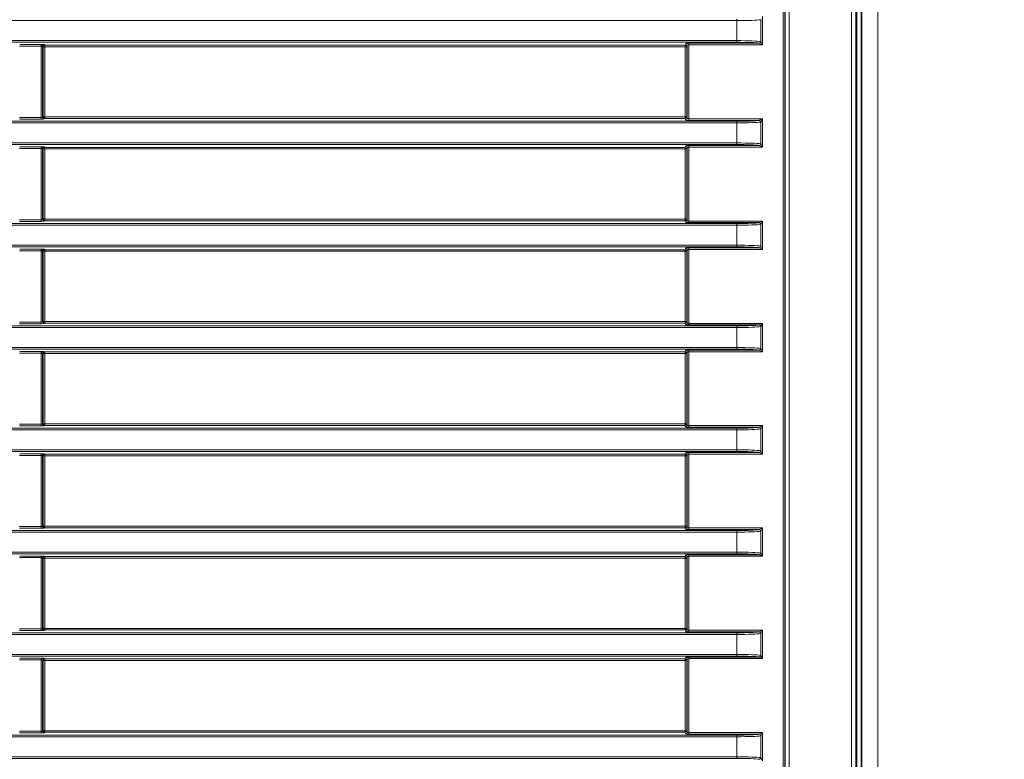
# Model space of a CAD drawing. Header units: millimetres. Extents: x 0 to 1118, y 0 to 864.
# Tile 160 of 172: x 961 to 991, y 364 to 386. Entities that reach past the tile are written whole.
import ezdxf

# ---------------------------------------------------------------- set-up
doc = ezdxf.new("R2010")
doc.units = ezdxf.units.MM
doc.layers.add('ALPHAREV', color=7, linetype='Continuous', lineweight=25)
doc.styles.add('SLDTEXTSTYLE0', font='TXT', dxfattribs={"width": 0.605})
doc.dimstyles.new('SLDDIMSTYLE0', dxfattribs={"dimtxt": 3.175, "dimasz": 4.572, "dimexe": 0, "dimexo": 0.0625, "dimgap": 0.79375, "dimtad": 0, "dimtih": 1, "dimtoh": 1, "dimdec": 1, "dimlfac": 4, "dimrnd": 1e-09, "dimzin": 12, "dimdsep": 46, "dimtxsty": 'SLDTEXTSTYLE0', "dimsah": 1, "dimcen": 0.09, "dimadec": 0, "dimazin": 3, "dimtfac": 1, "dimtofl": 0, "dimtmove": 0, "dimatfit": 3, "dimfxl": 1, "dimfrac": 2, "dimtolj": 1, "dimtzin": 12, "dimarcsym": 0})

# ---------------------------------------------------------------- blocks, each defined once
blk = doc.blocks.new('_D_8')
at = {"layer": 'ALPHAREV'}
for p, q in [((1065.347, 404.285), (1064.256, 404.285)), ((1064.256, 404.285), (1064.256, 399.412)), ((1071.411, 404.285), (1072.502, 404.285)), ((1072.502, 404.285), (1072.502, 399.412)), ((1074.319, 401.849), (1077.494, 401.849)), ((1077.494, 401.849), (1077.494, 391.371)), ((1064.256, 399.412), (1065.347, 399.412)), ((1072.502, 399.412), (1071.411, 399.412)), ((962.925, 391.371), (1079.094, 391.371)), ((1077.494, 330.219), (1077.494, 391.371)), ((962.909, 330.219), (1079.094, 330.219))]:
    blk.add_line(p, q, dxfattribs=at)
for points in [[(1077.494, 391.371), (1076.732, 386.799), (1078.256, 386.799)], [(1077.494, 330.219), (1078.256, 334.791), (1076.732, 334.791)]]:
    blk.add_solid(points, dxfattribs=at)
at = {"layer": 'ALPHAREV', "char_height": 3.175, "attachment_point": 1, "style": 'SLDTEXTSTYLE0'}
for s, insert in [('244.6', (1052.251, 403.505)), ('9.6', (1065.347, 403.505))]:
    blk.add_mtext(s, dxfattribs=dict(at, insert=insert))

msp = doc.modelspace()

# ---------------------------------------------------------------- linework, layer by layer
at = {"color": 7, "linetype": 'Continuous', "lineweight": 35}
for p, q in [((986.985, 400.769), (986.985, 321.146)), ((987.131, 399.832), (987.131, 322.082))]:
    msp.add_line(p, q, dxfattribs=at)
at = {"color": 7, "linetype": 'Continuous', "lineweight": 18}
for p, q in [((986.834, 321.156), (986.834, 400.758)), ((986.959, 400.758), (986.959, 321.156)), ((987.631, 399.832), (987.631, 322.082)), ((984.746, 325.83), (984.746, 396.085)), ((984.796, 396.085), (984.796, 325.83)), ((984.804, 325.822), (984.804, 396.093)), ((984.929, 396.093), (984.929, 325.822)), ((983.327, 386.285), (983.327, 386.335)), ((984.108, 386.412), (984.108, 385.545)), ((983.327, 386.285), (794.184, 386.285)), ((983.327, 385.672), (983.327, 386.285)), ((984.059, 385.642), (984.059, 386.315)), ((794.184, 385.672), (983.327, 385.672)), ((983.327, 385.622), (794.184, 385.622)), ((962.084, 385.505), (961.43, 385.505)), ((961.432, 385.555), (962.178, 385.555)), ((962.083, 383.327), (962.083, 385.5)), ((962.133, 385.5), (962.083, 385.5)), ((962.133, 385.503), (962.084, 385.505)), ((962.146, 385.488), (962.133, 385.5)), ((962.133, 385.5), (962.133, 383.332)), ((962.146, 383.344), (962.146, 385.488)), ((962.196, 385.488), (962.146, 385.488)), ((962.178, 385.555), (962.196, 385.537)), ((962.196, 385.537), (981.75, 385.537)), ((962.196, 385.537), (962.196, 385.488)), ((981.75, 385.488), (962.196, 385.488)), ((962.196, 385.488), (962.196, 383.344)), ((981.75, 385.537), (981.768, 385.589)), ((981.75, 385.537), (981.75, 385.488)), ((981.75, 385.488), (981.8, 385.488)), ((981.75, 383.344), (981.75, 385.488)), ((981.817, 385.539), (981.8, 385.488)), ((981.8, 385.488), (981.8, 383.344)), ((981.817, 383.293), (981.817, 385.539)), ((981.867, 385.594), (984.006, 385.594)), ((981.867, 385.594), (981.867, 385.545)), ((984.108, 385.545), (981.867, 385.545)), ((981.867, 385.545), (981.867, 383.287)), ((983.327, 385.622), (983.327, 385.672)), ((984.108, 385.545), (984.01, 385.593)), ((984.059, 385.642), (984.108, 385.545)), ((961.43, 383.327), (962.083, 383.327)), ((962.083, 383.327), (962.083, 383.277)), ((962.133, 383.332), (962.146, 383.344)), ((962.146, 383.344), (962.196, 383.344)), ((962.196, 383.344), (962.196, 383.295)), ((962.196, 383.344), (981.75, 383.344)), ((981.75, 383.344), (981.8, 383.344)), ((981.75, 383.344), (981.75, 383.295)), ((981.8, 383.344), (981.817, 383.293)), ((794.184, 383.21), (983.327, 383.21)), ((983.327, 383.16), (794.184, 383.16)), ((962.083, 383.277), (961.43, 383.277)), ((962.196, 383.295), (962.183, 383.282)), ((981.75, 383.295), (962.196, 383.295)), ((981.768, 383.243), (981.75, 383.295)), ((981.867, 383.238), (981.867, 383.287)), ((981.867, 383.287), (984.108, 383.287)), ((984.006, 383.238), (981.867, 383.238)), ((983.327, 383.16), (983.327, 383.21)), ((983.327, 382.547), (983.327, 383.16)), ((984.01, 383.239), (984.108, 383.287)), ((984.108, 383.287), (984.059, 383.19)), ((984.059, 382.517), (984.059, 383.19)), ((984.108, 383.287), (984.108, 382.42)), ((794.184, 382.547), (983.327, 382.547)), ((983.327, 382.497), (794.184, 382.497)), ((961.432, 382.43), (962.178, 382.43)), ((962.178, 382.43), (962.196, 382.412)), ((981.75, 382.412), (981.768, 382.464)), ((981.867, 382.469), (984.006, 382.469)), ((981.867, 382.469), (981.867, 382.42)), ((983.327, 382.497), (983.327, 382.547)), ((984.108, 382.42), (984.01, 382.468)), ((984.059, 382.517), (984.108, 382.42)), ((962.084, 382.38), (961.43, 382.38)), ((962.083, 380.202), (962.083, 382.375)), ((962.133, 382.375), (962.083, 382.375)), ((962.133, 382.378), (962.084, 382.38)), ((962.146, 382.363), (962.133, 382.375)), ((962.133, 382.375), (962.133, 380.207)), ((962.146, 380.219), (962.146, 382.363)), ((962.196, 382.363), (962.146, 382.363)), ((962.196, 382.412), (981.75, 382.412)), ((962.196, 382.412), (962.196, 382.363)), ((981.75, 382.363), (962.196, 382.363)), ((962.196, 382.363), (962.196, 380.219)), ((981.75, 382.412), (981.75, 382.363)), ((981.75, 380.219), (981.75, 382.363)), ((981.75, 382.363), (981.8, 382.363)), ((981.817, 382.414), (981.8, 382.363)), ((981.8, 382.363), (981.8, 380.219)), ((981.817, 380.168), (981.817, 382.414)), ((984.108, 382.42), (981.867, 382.42)), ((981.867, 382.42), (981.867, 380.162)), ((794.184, 380.085), (983.327, 380.085)), ((983.327, 380.035), (794.184, 380.035)), ((961.43, 380.202), (962.083, 380.202)), ((962.083, 380.152), (961.43, 380.152)), ((962.083, 380.202), (962.083, 380.152)), ((962.133, 380.207), (962.146, 380.219)), ((962.146, 380.219), (962.196, 380.219)), ((962.196, 380.17), (962.183, 380.157)), ((962.196, 380.219), (962.196, 380.17)), ((962.196, 380.219), (981.75, 380.219)), ((981.75, 380.17), (962.196, 380.17)), ((981.75, 380.219), (981.8, 380.219)), ((981.75, 380.219), (981.75, 380.17)), ((981.768, 380.118), (981.75, 380.17)), ((981.8, 380.219), (981.817, 380.168)), ((981.867, 380.113), (981.867, 380.162)), ((981.867, 380.162), (984.108, 380.162)), ((984.006, 380.113), (981.867, 380.113)), ((983.327, 380.035), (983.327, 380.085)), ((983.327, 379.422), (983.327, 380.035)), ((984.01, 380.114), (984.108, 380.162)), ((984.108, 380.162), (984.059, 380.065)), ((984.059, 379.392), (984.059, 380.065)), ((984.108, 380.162), (984.108, 379.295)), ((794.184, 379.422), (983.327, 379.422)), ((983.327, 379.372), (983.327, 379.422)), ((983.327, 379.372), (794.184, 379.372)), ((962.084, 379.255), (961.43, 379.255)), ((961.432, 379.305), (962.178, 379.305)), ((962.083, 377.077), (962.083, 379.25)), ((962.133, 379.25), (962.083, 379.25)), ((962.133, 379.253), (962.084, 379.255)), ((962.146, 379.238), (962.133, 379.25)), ((962.133, 379.25), (962.133, 377.082)), ((962.146, 377.094), (962.146, 379.238)), ((962.196, 379.238), (962.146, 379.238)), ((962.178, 379.305), (962.196, 379.287)), ((962.196, 379.287), (981.75, 379.287)), ((962.196, 379.287), (962.196, 379.238)), ((981.75, 379.238), (962.196, 379.238)), ((962.196, 379.238), (962.196, 377.094)), ((981.75, 379.287), (981.768, 379.339)), ((981.75, 379.287), (981.75, 379.238)), ((981.75, 377.094), (981.75, 379.238)), ((981.75, 379.238), (981.8, 379.238)), ((981.817, 379.289), (981.8, 379.238)), ((981.8, 379.238), (981.8, 377.094)), ((981.817, 377.043), (981.817, 379.289)), ((981.867, 379.344), (984.006, 379.344)), ((981.867, 379.344), (981.867, 379.295)), ((984.108, 379.295), (981.867, 379.295)), ((981.867, 379.295), (981.867, 377.037)), ((984.108, 379.295), (984.01, 379.343)), ((984.059, 379.392), (984.108, 379.295)), ((961.43, 377.077), (962.083, 377.077)), ((962.083, 377.027), (961.43, 377.027)), ((962.083, 377.077), (962.083, 377.027)), ((962.133, 377.082), (962.146, 377.094)), ((962.146, 377.094), (962.196, 377.094)), ((962.196, 377.045), (962.183, 377.032)), ((962.196, 377.094), (962.196, 377.045)), ((962.196, 377.094), (981.75, 377.094)), ((981.75, 377.045), (962.196, 377.045)), ((981.75, 377.094), (981.75, 377.045)), ((981.75, 377.094), (981.8, 377.094)), ((981.768, 376.993), (981.75, 377.045)), ((981.8, 377.094), (981.817, 377.043)), ((981.867, 376.988), (981.867, 377.037)), ((981.867, 377.037), (984.108, 377.037)), ((984.01, 376.989), (984.108, 377.037)), ((984.108, 377.037), (984.059, 376.94)), ((984.108, 377.037), (984.108, 376.17)), ((794.184, 376.96), (983.327, 376.96)), ((983.327, 376.91), (794.184, 376.91)), ((984.006, 376.988), (981.867, 376.988)), ((983.327, 376.91), (983.327, 376.96)), ((983.327, 376.297), (983.327, 376.91)), ((984.059, 376.267), (984.059, 376.94)), ((794.184, 376.297), (983.327, 376.297)), ((983.327, 376.247), (794.184, 376.247)), ((962.084, 376.13), (961.43, 376.13)), ((961.432, 376.18), (962.178, 376.18)), ((962.133, 376.125), (962.083, 376.125)), ((962.083, 373.952), (962.083, 376.125)), ((962.133, 376.128), (962.084, 376.13)), ((962.146, 376.113), (962.133, 376.125)), ((962.133, 376.125), (962.133, 373.957)), ((962.146, 373.969), (962.146, 376.113)), ((962.196, 376.113), (962.146, 376.113)), ((962.178, 376.18), (962.196, 376.162)), ((962.196, 376.162), (981.75, 376.162)), ((962.196, 376.162), (962.196, 376.113)), ((981.75, 376.113), (962.196, 376.113)), ((962.196, 376.113), (962.196, 373.969)), ((981.75, 376.162), (981.768, 376.214)), ((981.75, 376.162), (981.75, 376.113)), ((981.75, 376.113), (981.8, 376.113)), ((981.75, 373.969), (981.75, 376.113)), ((981.817, 376.164), (981.8, 376.113)), ((981.8, 376.113), (981.8, 373.969)), ((981.817, 373.918), (981.817, 376.164)), ((981.867, 376.219), (984.006, 376.219)), ((981.867, 376.219), (981.867, 376.17)), ((984.108, 376.17), (981.867, 376.17)), ((981.867, 376.17), (981.867, 373.912)), ((983.327, 376.247), (983.327, 376.297)), ((984.108, 376.17), (984.01, 376.218)), ((984.059, 376.267), (984.108, 376.17)), ((794.184, 373.835), (983.327, 373.835)), ((983.327, 373.785), (794.184, 373.785)), ((961.43, 373.952), (962.083, 373.952)), ((962.083, 373.902), (961.43, 373.902)), ((962.083, 373.952), (962.083, 373.902)), ((962.133, 373.957), (962.146, 373.969)), ((962.146, 373.969), (962.196, 373.969)), ((962.196, 373.92), (962.183, 373.907)), ((962.196, 373.969), (962.196, 373.92)), ((962.196, 373.969), (981.75, 373.969)), ((981.75, 373.92), (962.196, 373.92)), ((981.75, 373.969), (981.8, 373.969)), ((981.75, 373.969), (981.75, 373.92)), ((981.768, 373.868), (981.75, 373.92)), ((981.8, 373.969), (981.817, 373.918)), ((981.867, 373.863), (981.867, 373.912)), ((981.867, 373.912), (984.108, 373.912)), ((984.006, 373.863), (981.867, 373.863)), ((983.327, 373.785), (983.327, 373.835)), ((983.327, 373.172), (983.327, 373.785)), ((984.01, 373.864), (984.108, 373.912)), ((984.108, 373.912), (984.059, 373.815)), ((984.059, 373.142), (984.059, 373.815)), ((984.108, 373.912), (984.108, 373.045)), ((794.184, 373.172), (983.327, 373.172)), ((983.327, 373.122), (794.184, 373.122)), ((983.327, 373.122), (983.327, 373.172)), ((984.059, 373.142), (984.108, 373.045)), ((962.084, 373.005), (961.43, 373.005)), ((961.432, 373.055), (962.178, 373.055)), ((962.083, 370.827), (962.083, 373)), ((962.133, 373), (962.083, 373)), ((962.133, 373.003), (962.084, 373.005)), ((962.146, 372.988), (962.133, 373)), ((962.133, 373), (962.133, 370.832)), ((962.146, 370.844), (962.146, 372.988)), ((962.196, 372.988), (962.146, 372.988)), ((962.178, 373.055), (962.196, 373.037)), ((962.196, 373.037), (981.75, 373.037)), ((962.196, 373.037), (962.196, 372.988)), ((981.75, 372.988), (962.196, 372.988)), ((962.196, 372.988), (962.196, 370.844)), ((981.75, 373.037), (981.768, 373.089)), ((981.75, 373.037), (981.75, 372.988)), ((981.75, 372.988), (981.8, 372.988)), ((981.75, 370.844), (981.75, 372.988)), ((981.817, 373.039), (981.8, 372.988)), ((981.8, 372.988), (981.8, 370.844)), ((981.817, 370.793), (981.817, 373.039)), ((981.867, 373.094), (984.006, 373.094)), ((981.867, 373.094), (981.867, 373.045)), ((984.108, 373.045), (981.867, 373.045)), ((981.867, 373.045), (981.867, 370.787)), ((984.108, 373.045), (984.01, 373.093)), ((794.184, 370.71), (983.327, 370.71)), ((961.43, 370.827), (962.083, 370.827)), ((962.083, 370.777), (961.43, 370.777)), ((962.083, 370.827), (962.083, 370.777)), ((962.133, 370.832), (962.146, 370.844)), ((962.146, 370.844), (962.196, 370.844)), ((962.196, 370.795), (962.183, 370.782)), ((962.196, 370.844), (962.196, 370.795)), ((962.196, 370.844), (981.75, 370.844)), ((981.75, 370.795), (962.196, 370.795)), ((981.75, 370.844), (981.75, 370.795)), ((981.75, 370.844), (981.8, 370.844)), ((981.768, 370.743), (981.75, 370.795)), ((981.8, 370.844), (981.817, 370.793)), ((981.867, 370.738), (981.867, 370.787)), ((981.867, 370.787), (984.108, 370.787)), ((984.006, 370.738), (981.867, 370.738)), ((983.327, 370.66), (983.327, 370.71)), ((984.01, 370.739), (984.108, 370.787)), ((984.108, 370.787), (984.059, 370.69)), ((984.108, 370.787), (984.108, 369.92)), ((983.327, 370.66), (794.184, 370.66)), ((983.327, 370.047), (983.327, 370.66)), ((984.059, 370.017), (984.059, 370.69)), ((794.184, 370.047), (983.327, 370.047)), ((983.327, 369.997), (794.184, 369.997)), ((962.084, 369.88), (961.43, 369.88)), ((961.432, 369.93), (962.178, 369.93)), ((962.083, 367.702), (962.083, 369.875)), ((962.133, 369.875), (962.083, 369.875)), ((962.133, 369.878), (962.084, 369.88)), ((962.146, 369.863), (962.133, 369.875)), ((962.133, 369.875), (962.133, 367.707)), ((962.146, 367.719), (962.146, 369.863)), ((962.196, 369.863), (962.146, 369.863)), ((962.178, 369.93), (962.196, 369.912)), ((962.196, 369.912), (981.75, 369.912)), ((962.196, 369.912), (962.196, 369.863)), ((981.75, 369.863), (962.196, 369.863)), ((962.196, 369.863), (962.196, 367.719)), ((981.75, 369.912), (981.768, 369.964)), ((981.75, 369.912), (981.75, 369.863)), ((981.75, 369.863), (981.8, 369.863)), ((981.75, 367.719), (981.75, 369.863)), ((981.817, 369.914), (981.8, 369.863)), ((981.8, 369.863), (981.8, 367.719)), ((981.817, 367.668), (981.817, 369.914)), ((981.867, 369.969), (984.006, 369.969)), ((981.867, 369.969), (981.867, 369.92)), ((984.108, 369.92), (981.867, 369.92)), ((981.867, 369.92), (981.867, 367.662)), ((983.327, 369.997), (983.327, 370.047)), ((984.108, 369.92), (984.01, 369.968)), ((984.059, 370.017), (984.108, 369.92)), ((961.43, 367.702), (962.083, 367.702)), ((962.083, 367.702), (962.083, 367.652)), ((962.133, 367.707), (962.146, 367.719)), ((962.146, 367.719), (962.196, 367.719)), ((962.196, 367.719), (962.196, 367.67)), ((962.196, 367.719), (981.75, 367.719)), ((981.75, 367.719), (981.75, 367.67)), ((981.75, 367.719), (981.8, 367.719)), ((981.8, 367.719), (981.817, 367.668)), ((794.184, 367.585), (983.327, 367.585)), ((983.327, 367.535), (794.184, 367.535)), ((962.083, 367.652), (961.43, 367.652)), ((962.196, 367.67), (962.183, 367.657)), ((981.75, 367.67), (962.196, 367.67)), ((981.768, 367.618), (981.75, 367.67)), ((981.867, 367.613), (981.867, 367.662)), ((981.867, 367.662), (984.108, 367.662)), ((984.006, 367.613), (981.867, 367.613)), ((983.327, 367.535), (983.327, 367.585)), ((983.327, 366.922), (983.327, 367.535)), ((984.01, 367.614), (984.108, 367.662)), ((984.108, 367.662), (984.059, 367.565)), ((984.059, 366.892), (984.059, 367.565)), ((984.108, 367.662), (984.108, 366.795)), ((794.184, 366.922), (983.327, 366.922)), ((983.327, 366.872), (794.184, 366.872)), ((961.432, 366.805), (962.178, 366.805)), ((962.178, 366.805), (962.196, 366.787)), ((981.75, 366.787), (981.768, 366.839)), ((981.867, 366.844), (984.006, 366.844)), ((981.867, 366.844), (981.867, 366.795)), ((984.108, 366.795), (981.867, 366.795)), ((981.867, 366.795), (981.867, 364.537)), ((983.327, 366.872), (983.327, 366.922)), ((984.108, 366.795), (984.01, 366.843)), ((984.059, 366.892), (984.108, 366.795)), ((962.084, 366.755), (961.43, 366.755)), ((962.083, 364.577), (962.083, 366.75)), ((962.133, 366.75), (962.083, 366.75)), ((962.133, 366.753), (962.084, 366.755)), ((962.146, 366.738), (962.133, 366.75)), ((962.133, 366.75), (962.133, 364.582)), ((962.146, 364.594), (962.146, 366.738)), ((962.196, 366.738), (962.146, 366.738)), ((962.196, 366.787), (981.75, 366.787)), ((962.196, 366.787), (962.196, 366.738)), ((981.75, 366.738), (962.196, 366.738)), ((962.196, 366.738), (962.196, 364.594)), ((981.75, 366.787), (981.75, 366.738)), ((981.75, 364.594), (981.75, 366.738)), ((981.75, 366.738), (981.8, 366.738)), ((981.817, 366.789), (981.8, 366.738)), ((981.8, 366.738), (981.8, 364.594)), ((981.817, 364.543), (981.817, 366.789)), ((794.184, 364.46), (983.327, 364.46)), ((983.327, 364.41), (794.184, 364.41)), ((961.43, 364.577), (962.083, 364.577)), ((962.083, 364.527), (961.43, 364.527)), ((962.083, 364.577), (962.083, 364.527)), ((962.133, 364.582), (962.146, 364.594)), ((962.146, 364.594), (962.196, 364.594)), ((962.196, 364.545), (962.183, 364.532)), ((962.196, 364.594), (962.196, 364.545)), ((962.196, 364.594), (981.75, 364.594)), ((981.75, 364.545), (962.196, 364.545)), ((981.75, 364.594), (981.8, 364.594)), ((981.75, 364.594), (981.75, 364.545)), ((981.768, 364.493), (981.75, 364.545)), ((981.8, 364.594), (981.817, 364.543)), ((981.867, 364.488), (981.867, 364.537)), ((981.867, 364.537), (984.108, 364.537)), ((984.006, 364.488), (981.867, 364.488)), ((983.327, 364.41), (983.327, 364.46)), ((983.327, 363.797), (983.327, 364.41)), ((984.01, 364.489), (984.108, 364.537)), ((984.108, 364.537), (984.059, 364.44)), ((984.059, 363.767), (984.059, 364.44)), ((984.108, 364.537), (984.108, 363.67)), ((794.184, 363.797), (983.327, 363.797)), ((983.327, 363.747), (983.327, 363.797)), ((983.327, 363.747), (794.184, 363.747)), ((984.059, 363.767), (984.108, 363.67))]:
    msp.add_line(p, q, dxfattribs=at)
for centre, radius, start, end in [((962.196, 385.487), 0.0501, 90.1836, 179.8164), ((981.75, 385.487), 0.05, 0.0962, 89.9736), ((981.767, 385.539), 0.05, 0.0962, 89.9736), ((984.005, 385.644), 0.05, 271.6881, 359.9697), ((984.007, 385.645), 0.0517, 273.1474, 356.8526), ((962.183, 383.332), 0.0501, 180.1836, 269.8164), ((962.196, 383.345), 0.0501, 180.1836, 269.8164), ((981.75, 383.345), 0.05, 270.0264, 359.9038), ((981.767, 383.293), 0.05, 270.0264, 359.9038), ((984.005, 383.188), 0.05, 0.0303, 88.3119), ((984.007, 383.187), 0.0517, 3.1474, 86.8526), ((981.767, 382.414), 0.05, 0.0962, 89.9736), ((984.005, 382.519), 0.05, 271.6881, 359.9697), ((984.007, 382.52), 0.0517, 273.1474, 356.8526), ((962.196, 382.362), 0.0501, 90.1836, 179.8164), ((981.75, 382.362), 0.05, 0.0962, 89.9736), ((962.183, 380.207), 0.0501, 180.1836, 269.8164), ((962.196, 380.22), 0.0501, 180.1836, 269.8164), ((981.75, 380.22), 0.05, 270.0264, 359.9038), ((981.767, 380.168), 0.05, 270.0264, 359.9038), ((984.005, 380.063), 0.05, 0.0303, 88.3119), ((984.007, 380.062), 0.0517, 3.1474, 86.8526), ((962.196, 379.237), 0.0501, 90.1836, 179.8164), ((981.75, 379.237), 0.05, 0.0962, 89.9736), ((981.767, 379.289), 0.05, 0.0962, 89.9736), ((984.005, 379.394), 0.05, 271.6881, 359.9697), ((984.007, 379.395), 0.0517, 273.1474, 356.8526), ((962.183, 377.082), 0.0501, 180.1836, 269.8164), ((962.196, 377.095), 0.0501, 180.1836, 269.8164), ((981.75, 377.095), 0.05, 270.0264, 359.9038), ((981.767, 377.043), 0.05, 270.0264, 359.9038), ((984.005, 376.938), 0.05, 0.0303, 88.3119), ((984.007, 376.937), 0.0517, 3.1474, 86.8526), ((962.196, 376.112), 0.0501, 90.1836, 179.8164), ((981.75, 376.112), 0.05, 0.0962, 89.9736), ((981.767, 376.164), 0.05, 0.0962, 89.9736), ((984.005, 376.269), 0.05, 271.6881, 359.9697), ((984.007, 376.27), 0.0517, 273.1474, 356.8526), ((962.183, 373.957), 0.0501, 180.1836, 269.8164), ((962.196, 373.97), 0.0501, 180.1836, 269.8164), ((981.75, 373.97), 0.05, 270.0264, 359.9038), ((981.767, 373.918), 0.05, 270.0264, 359.9038), ((984.005, 373.813), 0.05, 0.0303, 88.3119), ((984.007, 373.812), 0.0517, 3.1474, 86.8526), ((984.005, 373.144), 0.05, 271.6881, 359.9697), ((984.007, 373.145), 0.0517, 273.1474, 356.8526), ((962.196, 372.987), 0.0501, 90.1836, 179.8164), ((981.75, 372.987), 0.05, 0.0962, 89.9736), ((981.767, 373.039), 0.05, 0.0962, 89.9736), ((962.183, 370.832), 0.0501, 180.1836, 269.8164), ((962.196, 370.845), 0.0501, 180.1836, 269.8164), ((981.75, 370.845), 0.05, 270.0264, 359.9038), ((981.767, 370.793), 0.05, 270.0264, 359.9038), ((984.005, 370.688), 0.05, 0.0303, 88.3119), ((984.007, 370.687), 0.0517, 3.1474, 86.8526), ((962.196, 369.862), 0.0501, 90.1836, 179.8164), ((981.75, 369.862), 0.05, 0.0962, 89.9736), ((981.767, 369.914), 0.05, 0.0962, 89.9736), ((984.005, 370.019), 0.05, 271.6881, 359.9697), ((984.007, 370.02), 0.0517, 273.1474, 356.8526), ((962.183, 367.707), 0.0501, 180.1836, 269.8164), ((962.196, 367.72), 0.0501, 180.1836, 269.8164), ((981.75, 367.72), 0.05, 270.0264, 359.9038), ((981.767, 367.668), 0.05, 270.0264, 359.9038), ((984.005, 367.563), 0.05, 0.0303, 88.3119), ((984.007, 367.562), 0.0517, 3.1474, 86.8526), ((981.767, 366.789), 0.05, 0.0962, 89.9736), ((984.005, 366.894), 0.05, 271.6881, 359.9697), ((984.007, 366.895), 0.0517, 273.1474, 356.8526), ((962.196, 366.737), 0.0501, 90.1836, 179.8164), ((981.75, 366.737), 0.05, 0.0962, 89.9736), ((962.183, 364.582), 0.0501, 180.1836, 269.8164), ((962.196, 364.595), 0.0501, 180.1836, 269.8164), ((981.75, 364.595), 0.05, 270.0264, 359.9038), ((981.767, 364.543), 0.05, 270.0264, 359.9038), ((984.005, 364.438), 0.05, 0.0303, 88.3119), ((984.007, 364.437), 0.0517, 3.1474, 86.8526), ((984.005, 363.769), 0.05, 271.6881, 359.9697), ((984.007, 363.77), 0.0517, 273.1474, 356.8526)]:
    msp.add_arc(centre, radius, start, end, dxfattribs=at)
for centre, major_axis, ratio, start_param, end_param in [((983.327, 386.321), (0.75, 0), 0.048914, 4.712389, 6.038219), ((962.184, 385.5), (0.0709, -0.0709), 0.997265, 3.876, 3.925621), ((962.178, 385.505), (0.0949, 0.0036), 0.525578, 1.550768, 3.069205), ((962.178, 385.505), (0.0186, 0.0476), 0.860759, 0.426335, 1.944771), ((962.184, 385.5), (0.0356, -0.0356), 0.991846, 3.876, 3.925621), ((981.867, 385.589), (0.1, 0), 0.052408, 1.570796, 3.124139), ((981.867, 385.539), (0.05, 0), 0.104816, 1.570796, 3.124139), ((983.327, 385.636), (0.75, 0), 0.048914, 0.244966, 1.570796), ((983.327, 385.586), (0.7, 0), 0.052408, 0.244966, 1.570796), ((962.083, 383.332), (0.05, 0), 0.104816, 4.712389, 6.230825), ((962.083, 383.282), (0.1, 0), 0.052408, 4.712389, 6.230825), ((981.867, 383.243), (0.1, 0), 0.052408, 3.159046, 4.712389), ((981.867, 383.293), (0.05, 0), 0.104816, 3.159046, 4.712389), ((983.327, 383.246), (0.7, 0), 0.052408, 4.712389, 6.038219), ((983.327, 383.196), (0.75, 0), 0.048914, 4.712389, 6.038219), ((962.178, 382.38), (0.0949, 0.0036), 0.525578, 1.550768, 3.069205), ((962.178, 382.38), (0.0186, 0.0476), 0.860759, 0.426335, 1.944771), ((981.867, 382.464), (0.1, 0), 0.052408, 1.570796, 3.124139), ((983.327, 382.511), (0.75, 0), 0.048914, 0.244966, 1.570796), ((983.327, 382.461), (0.7, 0), 0.052408, 0.244966, 1.570796), ((962.184, 382.375), (0.0709, -0.0709), 0.997265, 3.876, 3.925621), ((962.184, 382.375), (0.0356, -0.0356), 0.991846, 3.876, 3.925621), ((981.867, 382.414), (0.05, 0), 0.104816, 1.570796, 3.124139), ((962.083, 380.207), (0.05, 0), 0.104816, 4.712389, 6.230825), ((962.083, 380.157), (0.1, 0), 0.052408, 4.712389, 6.230825), ((981.867, 380.118), (0.1, 0), 0.052408, 3.159046, 4.712389), ((981.867, 380.168), (0.05, 0), 0.104816, 3.159046, 4.712389), ((983.327, 380.121), (0.7, 0), 0.052408, 4.712389, 6.038219), ((983.327, 380.071), (0.75, 0), 0.048914, 4.712389, 6.038219), ((983.327, 379.386), (0.75, 0), 0.048914, 0.244966, 1.570796), ((962.184, 379.25), (0.0709, -0.0709), 0.997265, 3.876, 3.925621), ((962.178, 379.255), (0.0949, 0.0036), 0.525578, 1.550768, 3.069205), ((962.178, 379.255), (0.0186, 0.0476), 0.860759, 0.426335, 1.944771), ((962.184, 379.25), (-0.0356, 0.0356), 0.991846, 0.734408, 0.784029), ((981.867, 379.339), (0.1, 0), 0.052408, 1.570796, 3.124139), ((981.867, 379.289), (0.05, 0), 0.104816, 1.570796, 3.124139), ((983.327, 379.336), (0.7, 0), 0.052408, 0.244966, 1.570796), ((962.083, 377.082), (0.05, 0), 0.104816, 4.712389, 6.230825), ((962.083, 377.032), (0.1, 0), 0.052408, 4.712389, 6.230825), ((981.867, 377.043), (0.05, 0), 0.104816, 3.159046, 4.712389), ((981.867, 376.993), (0.1, 0), 0.052408, 3.159046, 4.712389), ((983.327, 376.996), (0.7, 0), 0.052408, 4.712389, 6.038219), ((983.327, 376.946), (0.75, 0), 0.048914, 4.712389, 6.038219), ((962.184, 376.125), (0.0709, -0.0709), 0.997265, 3.876, 3.925621), ((962.178, 376.13), (0.0949, 0.0036), 0.525578, 1.550768, 3.069205), ((962.178, 376.13), (0.0186, 0.0476), 0.860759, 0.426335, 1.944771), ((962.184, 376.125), (-0.0356, 0.0356), 0.991846, 0.734408, 0.784029), ((981.867, 376.214), (0.1, 0), 0.052408, 1.570796, 3.124139), ((981.867, 376.164), (0.05, 0), 0.104816, 1.570796, 3.124139), ((983.327, 376.261), (0.75, 0), 0.048914, 0.244966, 1.570796), ((983.327, 376.211), (0.7, 0), 0.052408, 0.244966, 1.570796), ((962.083, 373.957), (0.05, 0), 0.104816, 4.712389, 6.230825), ((962.083, 373.907), (0.1, 0), 0.052408, 4.712389, 6.230825), ((981.867, 373.868), (0.1, 0), 0.052408, 3.159046, 4.712389), ((981.867, 373.918), (0.05, 0), 0.104816, 3.159046, 4.712389), ((983.327, 373.871), (0.7, 0), 0.052408, 4.712389, 6.038219), ((983.327, 373.821), (0.75, 0), 0.048914, 4.712389, 6.038219), ((983.327, 373.136), (0.75, 0), 0.048914, 0.244966, 1.570796), ((983.327, 373.086), (0.7, 0), 0.052408, 0.244966, 1.570796), ((962.184, 373), (0.0709, -0.0709), 0.997265, 3.876, 3.925621), ((962.178, 373.005), (0.0949, 0.0036), 0.525578, 1.550768, 3.069205), ((962.178, 373.005), (0.0186, 0.0476), 0.860759, 0.426335, 1.944771), ((962.184, 373), (-0.0356, 0.0356), 0.991846, 0.734408, 0.784029), ((981.867, 373.089), (0.1, 0), 0.052408, 1.570796, 3.124139), ((981.867, 373.039), (0.05, 0), 0.104816, 1.570796, 3.124139), ((962.083, 370.832), (0.05, 0), 0.104816, 4.712389, 6.230825), ((962.083, 370.782), (0.1, 0), 0.052408, 4.712389, 6.230825), ((981.867, 370.743), (0.1, 0), 0.052408, 3.159046, 4.712389), ((981.867, 370.793), (0.05, 0), 0.104816, 3.159046, 4.712389), ((983.327, 370.746), (0.7, 0), 0.052408, 4.712389, 6.038219), ((983.327, 370.696), (0.75, 0), 0.048914, 4.712389, 6.038219), ((962.184, 369.875), (0.0709, -0.0709), 0.997265, 3.876, 3.925621), ((962.178, 369.88), (0.0949, 0.0036), 0.525578, 1.550768, 3.069205), ((962.178, 369.88), (0.0186, 0.0476), 0.860759, 0.426335, 1.944771), ((962.184, 369.875), (-0.0356, 0.0356), 0.991846, 0.734408, 0.784029), ((981.867, 369.964), (0.1, 0), 0.052408, 1.570796, 3.124139), ((981.867, 369.914), (0.05, 0), 0.104816, 1.570796, 3.124139), ((983.327, 370.011), (0.75, 0), 0.048914, 0.244966, 1.570796), ((983.327, 369.961), (0.7, 0), 0.052408, 0.244966, 1.570796), ((962.083, 367.707), (0.05, 0), 0.104816, 4.712389, 6.230825), ((962.083, 367.657), (0.1, 0), 0.052408, 4.712389, 6.230825), ((981.867, 367.618), (0.1, 0), 0.052408, 3.159046, 4.712389), ((981.867, 367.668), (0.05, 0), 0.104816, 3.159046, 4.712389), ((983.327, 367.621), (0.7, 0), 0.052408, 4.712389, 6.038219), ((983.327, 367.571), (0.75, 0), 0.048914, 4.712389, 6.038219), ((962.178, 366.755), (0.0949, 0.0036), 0.525578, 1.550768, 3.069205), ((962.178, 366.755), (0.0186, 0.0476), 0.860759, 0.426335, 1.944771), ((981.867, 366.839), (0.1, 0), 0.052408, 1.570796, 3.124139), ((981.867, 366.789), (0.05, 0), 0.104816, 1.570796, 3.124139), ((983.327, 366.886), (0.75, 0), 0.048914, 0.244966, 1.570796), ((983.327, 366.836), (0.7, 0), 0.052408, 0.244966, 1.570796), ((962.184, 366.75), (0.0709, -0.0709), 0.997265, 3.876, 3.925621), ((962.184, 366.75), (-0.0356, 0.0356), 0.991846, 0.734408, 0.784029), ((962.083, 364.582), (0.05, 0), 0.104816, 4.712389, 6.230825), ((962.083, 364.532), (0.1, 0), 0.052408, 4.712389, 6.230825), ((981.867, 364.493), (0.1, 0), 0.052408, 3.159046, 4.712389), ((981.867, 364.543), (0.05, 0), 0.104816, 3.159046, 4.712389), ((983.327, 364.496), (0.7, 0), 0.052408, 4.712389, 6.038219), ((983.327, 364.446), (0.75, 0), 0.048914, 4.712389, 6.038219), ((983.327, 363.761), (0.75, 0), 0.048914, 0.244966, 1.570796), ((983.327, 363.711), (0.7, 0), 0.052408, 0.244966, 1.570796)]:
    msp.add_ellipse(centre, major_axis=major_axis, ratio=ratio, start_param=start_param, end_param=end_param, dxfattribs=at)
for points in [[(984.01, 385.593), (984.009, 385.594), (984.008, 385.594), (984.006, 385.594)], [(984.055, 385.644), (984.056, 385.644), (984.058, 385.643), (984.059, 385.642)], [(984.006, 383.238), (984.008, 383.238), (984.009, 383.238), (984.01, 383.239)], [(984.059, 383.19), (984.058, 383.189), (984.056, 383.188), (984.055, 383.188)], [(984.01, 382.468), (984.009, 382.469), (984.008, 382.469), (984.006, 382.469)], [(984.055, 382.519), (984.056, 382.519), (984.058, 382.518), (984.059, 382.517)], [(984.006, 380.113), (984.008, 380.113), (984.009, 380.113), (984.01, 380.114)], [(984.059, 380.065), (984.058, 380.064), (984.056, 380.063), (984.055, 380.063)], [(984.01, 379.343), (984.009, 379.344), (984.008, 379.344), (984.006, 379.344)], [(984.055, 379.394), (984.056, 379.394), (984.058, 379.393), (984.059, 379.392)], [(984.006, 376.988), (984.008, 376.988), (984.009, 376.988), (984.01, 376.989)], [(984.059, 376.94), (984.058, 376.939), (984.056, 376.938), (984.055, 376.938)], [(984.01, 376.218), (984.009, 376.219), (984.008, 376.219), (984.006, 376.219)], [(984.055, 376.269), (984.056, 376.269), (984.058, 376.268), (984.059, 376.267)], [(984.006, 373.863), (984.008, 373.863), (984.009, 373.863), (984.01, 373.864)], [(984.059, 373.815), (984.058, 373.814), (984.056, 373.813), (984.055, 373.813)], [(984.055, 373.144), (984.056, 373.144), (984.058, 373.143), (984.059, 373.142)], [(984.01, 373.093), (984.009, 373.094), (984.008, 373.094), (984.006, 373.094)], [(984.006, 370.738), (984.008, 370.738), (984.009, 370.738), (984.01, 370.739)], [(984.059, 370.69), (984.058, 370.689), (984.056, 370.688), (984.055, 370.688)], [(984.01, 369.968), (984.009, 369.969), (984.008, 369.969), (984.006, 369.969)], [(984.055, 370.019), (984.056, 370.019), (984.058, 370.018), (984.059, 370.017)], [(984.006, 367.613), (984.008, 367.613), (984.009, 367.613), (984.01, 367.614)], [(984.059, 367.565), (984.058, 367.564), (984.056, 367.563), (984.055, 367.563)], [(984.01, 366.843), (984.009, 366.844), (984.008, 366.844), (984.006, 366.844)], [(984.055, 366.894), (984.056, 366.894), (984.058, 366.893), (984.059, 366.892)], [(984.006, 364.488), (984.008, 364.488), (984.009, 364.488), (984.01, 364.489)], [(984.059, 364.44), (984.058, 364.439), (984.056, 364.438), (984.055, 364.438)], [(984.055, 363.769), (984.056, 363.769), (984.058, 363.768), (984.059, 363.767)]]:
    msp.add_open_spline(points, degree=3, dxfattribs=at)

# ---------------------------------------------------------------- dimensions: what is measured, and where the dimension line sits
at = {"layer": 'ALPHAREV'}
dim = msp.add_linear_dim(base=(1077.494, 391.371), p1=(961.309, 330.219), p2=(961.325, 391.371), angle=90, dimstyle='SLDDIMSTYLE0', dxfattribs=at)
dim.commit()
dim.dimension.update_dxf_attribs({"geometry": '_D_8', "text_midpoint": (1077.494, 401.849), "dimtype": 160})

doc.saveas('drawing.dxf')
